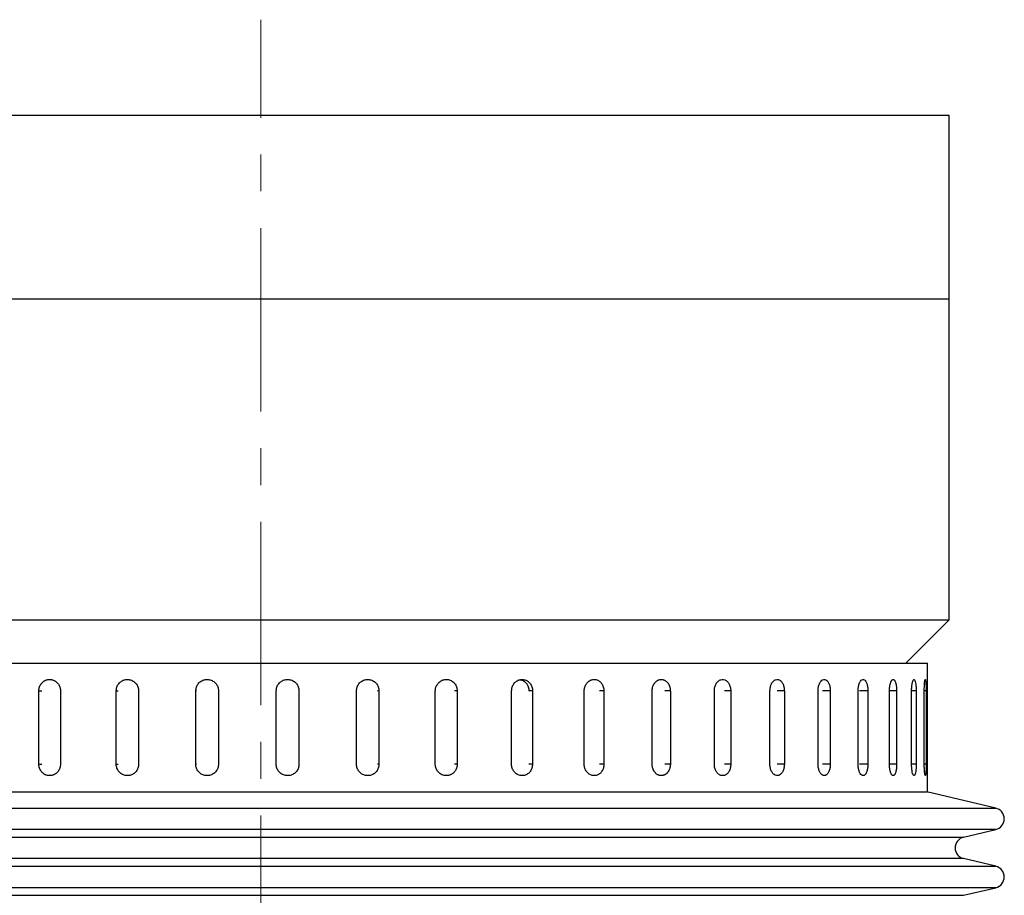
# Model space of a CAD drawing. Header units: inches. Extents: x 1.8 to 31.6, y 1.3 to 21.4.
# Tile 38 of 65: x 11.9 to 14.5, y 13.6 to 16. Entities that reach past the tile are written whole.
import ezdxf

# ---------------------------------------------------------------- set-up
doc = ezdxf.new("R2010")
doc.units = ezdxf.units.IN
doc.header["$MEASUREMENT"] = 0
doc.linetypes.add('CENTERX2', pattern=[0.8, 0.5, -0.1, 0.1, -0.1])

msp = doc.modelspace()

# ---------------------------------------------------------------- linework, layer by layer
at = {"color": 7, "linetype": 'CENTERX2', "lineweight": 18}
msp.add_line((12.5084, 6.9339), (12.5084, 16.0014), dxfattribs=at)
at = {"color": 7, "linetype": 'Continuous', "lineweight": 25}
for p, q in [((10.755, 15.7412), (14.3834, 15.7412)), ((14.3834, 15.2412), (14.3834, 15.7412)), ((10.755, 15.2412), (14.3834, 15.2412)), ((14.3834, 14.3662), (14.3834, 15.2412)), ((10.6334, 14.3662), (12.5079, 14.3662)), ((12.5079, 14.3662), (14.3834, 14.3662)), ((14.2654, 14.2483), (14.3834, 14.3662)), ((10.6929, 14.2483), (14.3239, 14.2483)), ((14.3239, 13.8983), (14.3239, 14.2483)), ((11.9043, 13.9733), (11.9043, 14.1733)), ((11.9043, 14.1733), (11.9122, 14.1733)), ((11.9631, 14.1733), (11.9631, 13.9733)), ((12.1151, 13.9733), (12.1151, 14.1733)), ((12.1151, 14.1733), (12.12, 14.1733)), ((12.1758, 14.1733), (12.1758, 13.9733)), ((12.3316, 13.9733), (12.3316, 14.1733)), ((12.3316, 14.1733), (12.3336, 14.1733)), ((12.3934, 14.1733), (12.3934, 13.9733)), ((12.5507, 13.9733), (12.5507, 14.1733)), ((12.6126, 14.1733), (12.6116, 14.1733)), ((12.6126, 14.1733), (12.6126, 13.9733)), ((12.7691, 13.9733), (12.7691, 14.1733)), ((12.8303, 14.1733), (12.8263, 14.1733)), ((12.8303, 14.1733), (12.8303, 13.9733)), ((12.9838, 13.9733), (12.9838, 14.1733)), ((13.0433, 14.1733), (13.0364, 14.1733)), ((13.0433, 14.1733), (13.0433, 13.9733)), ((13.1915, 13.9733), (13.1915, 14.1733)), ((13.2485, 14.1733), (13.2388, 14.1733)), ((13.2485, 14.1733), (13.2485, 13.9733)), ((13.3893, 13.9733), (13.3893, 14.1733)), ((13.443, 14.1733), (13.4305, 14.1733)), ((13.443, 14.1733), (13.443, 13.9733)), ((13.5742, 13.9733), (13.5742, 14.1733)), ((13.6238, 14.1733), (13.6088, 14.1733)), ((13.6238, 14.1733), (13.6238, 13.9733)), ((13.7436, 13.9733), (13.7436, 14.1733)), ((13.7883, 14.1733), (13.7711, 14.1733)), ((13.7883, 14.1733), (13.7883, 13.9733)), ((13.895, 13.9733), (13.895, 14.1733)), ((13.9342, 14.1733), (13.9149, 14.1733)), ((13.9342, 14.1733), (13.9342, 13.9733)), ((14.0261, 13.9733), (14.0261, 14.1733)), ((14.0592, 14.1733), (14.0382, 14.1733)), ((14.0592, 14.1733), (14.0592, 13.9733)), ((14.1351, 13.9733), (14.1351, 14.1733)), ((14.1617, 14.1733), (14.1392, 14.1733)), ((14.1617, 14.1733), (14.1617, 13.9733)), ((14.2204, 13.9733), (14.2204, 14.1733)), ((14.24, 14.1733), (14.2204, 14.1733)), ((14.24, 14.1733), (14.24, 13.9733)), ((14.2807, 13.9733), (14.2807, 14.1733)), ((14.2931, 14.1733), (14.2807, 14.1733)), ((14.2931, 14.1733), (14.2931, 13.9733)), ((14.3152, 13.9733), (14.3152, 14.1733)), ((14.3202, 14.1733), (14.3152, 14.1733)), ((14.3202, 14.1733), (14.3202, 13.9733)), ((11.9043, 13.9733), (11.9122, 13.9733)), ((12.1151, 13.9733), (12.12, 13.9733)), ((12.3316, 13.9733), (12.3336, 13.9733)), ((12.6126, 13.9733), (12.6116, 13.9733)), ((12.8303, 13.9733), (12.8263, 13.9733)), ((13.0433, 13.9733), (13.0364, 13.9733)), ((13.2485, 13.9733), (13.2388, 13.9733)), ((13.443, 13.9733), (13.4305, 13.9733)), ((13.6238, 13.9733), (13.6088, 13.9733)), ((13.7883, 13.9733), (13.7711, 13.9733)), ((13.9342, 13.9733), (13.9149, 13.9733)), ((14.0592, 13.9733), (14.0382, 13.9733)), ((14.1617, 13.9733), (14.1392, 13.9733)), ((14.24, 13.9733), (14.2204, 13.9733)), ((14.2931, 13.9733), (14.2807, 13.9733)), ((14.3202, 13.9733), (14.3152, 13.9733)), ((10.6929, 13.8983), (14.3239, 13.8983)), ((14.5101, 13.8537), (14.3221, 13.8983)), ((11.3991, 13.8537), (14.5101, 13.8537)), ((14.5101, 13.7954), (10.5066, 13.7954)), ((14.4223, 13.7746), (14.5101, 13.7954)), ((11.4478, 13.7746), (14.4223, 13.7746)), ((14.4223, 13.7162), (10.5944, 13.7162)), ((14.5101, 13.6954), (14.4223, 13.7162)), ((11.3991, 13.6954), (14.5101, 13.6954)), ((14.5101, 13.637), (10.5066, 13.637)), ((14.4223, 13.6162), (14.5101, 13.637)), ((11.4478, 13.6162), (14.4223, 13.6162))]:
    msp.add_line(p, q, dxfattribs=at)
for centre, start, end in [((14.5031, 13.8246), 283.3212, 76.6788), ((14.4292, 13.7454), 103.3212, 256.6788), ((14.5031, 13.6662), 283.3212, 76.6788)]:
    msp.add_arc(centre, 0.03, start, end, dxfattribs=at)
for points, knots in [([(11.9043, 14.1733), (11.9043, 14.1741), (11.9044, 14.1758), (11.9047, 14.1784), (11.9052, 14.181), (11.9059, 14.1835), (11.9071, 14.1867), (11.9087, 14.1898), (11.9107, 14.1926), (11.9128, 14.1952), (11.9153, 14.1976), (11.918, 14.1996), (11.9201, 14.2008), (11.9224, 14.2019), (11.9247, 14.2028), (11.9271, 14.2035), (11.9304, 14.2042), (11.9337, 14.2043), (11.937, 14.2041), (11.9403, 14.2035), (11.9435, 14.2026), (11.9465, 14.2012), (11.9494, 14.1995), (11.9521, 14.1975), (11.9546, 14.1951), (11.9562, 14.1932), (11.9577, 14.1911), (11.9591, 14.1889), (11.9603, 14.1866), (11.9612, 14.1842), (11.962, 14.1817), (11.9626, 14.1791), (11.963, 14.1763), (11.9631, 14.1743), (11.9631, 14.1733)], [0, 0, 0, 0, 0.026375, 0.052933, 0.080068, 0.107403, 0.133778, 0.187424, 0.214759, 0.241136, 0.294786, 0.322124, 0.348503, 0.375064, 0.402204, 0.429543, 0.455919, 0.509568, 0.536904, 0.563278, 0.616921, 0.644254, 0.670629, 0.724275, 0.75161, 0.777988, 0.804549, 0.831688, 0.859027, 0.885405, 0.911966, 0.939105, 0.966444, 1, 1, 1, 1]), ([(12.1151, 14.1733), (12.1154, 14.1767), (12.1161, 14.1837), (12.1213, 14.193), (12.129, 14.2), (12.1386, 14.2041), (12.149, 14.2046), (12.1589, 14.2017), (12.1674, 14.1955), (12.1734, 14.1868), (12.1756, 14.1789), (12.1758, 14.1743), (12.1758, 14.1733)], [0, 0, 0, 0, 0.107362, 0.214723, 0.322094, 0.429472, 0.536839, 0.644195, 0.751556, 0.858932, 0.966307, 1, 1, 1, 1]), ([(12.3316, 14.1733), (12.3319, 14.1767), (12.3326, 14.1837), (12.3379, 14.193), (12.3457, 14.2), (12.3555, 14.2041), (12.3661, 14.2046), (12.3762, 14.2017), (12.3848, 14.1955), (12.3909, 14.1868), (12.3932, 14.1789), (12.3933, 14.1743), (12.3934, 14.1733)], [0, 0, 0, 0, 0.107362, 0.214723, 0.322094, 0.429472, 0.536839, 0.644195, 0.751556, 0.858932, 0.966307, 1, 1, 1, 1]), ([(12.5507, 14.1733), (12.551, 14.1767), (12.5517, 14.1837), (12.557, 14.193), (12.5649, 14.2), (12.5747, 14.2041), (12.5853, 14.2046), (12.5955, 14.2017), (12.6041, 14.1955), (12.6101, 14.1868), (12.6124, 14.1789), (12.6126, 14.1743), (12.6126, 14.1733)], [0, 0, 0, 0, 0.107362, 0.214723, 0.322094, 0.429472, 0.536839, 0.644195, 0.751556, 0.858932, 0.966307, 1, 1, 1, 1]), ([(12.7691, 14.1733), (12.7695, 14.1767), (12.7701, 14.1837), (12.7754, 14.193), (12.7832, 14.2), (12.7929, 14.2041), (12.8034, 14.2046), (12.8134, 14.2017), (12.8219, 14.1955), (12.8279, 14.1868), (12.8301, 14.1789), (12.8303, 14.1743), (12.8303, 14.1733)], [0, 0, 0, 0, 0.1073618, 0.2147232, 0.3220944, 0.429472, 0.536839, 0.6441948, 0.7515565, 0.8589318, 0.9663073, 1, 1, 1, 1]), ([(12.9838, 14.1733), (12.9839, 14.175), (12.984, 14.1785), (12.9853, 14.1835), (12.9874, 14.1883), (12.9902, 14.1927), (12.9937, 14.1965), (12.9977, 14.1996), (13.0022, 14.2021), (13.007, 14.2036), (13.012, 14.2044), (13.017, 14.2042), (13.022, 14.2032), (13.0267, 14.2013), (13.031, 14.1986), (13.0348, 14.1952), (13.0381, 14.1912), (13.0406, 14.1866), (13.0423, 14.1817), (13.0432, 14.1772), (13.0433, 14.1743), (13.0433, 14.1733)], [0, 0, 0, 0, 0.05292, 0.107375, 0.160295, 0.214749, 0.267674, 0.322133, 0.375061, 0.429523, 0.482446, 0.536903, 0.58982, 0.644272, 0.697192, 0.751646, 0.804573, 0.859035, 0.911961, 0.966423, 1, 1, 1, 1]), ([(13.1915, 14.1733), (13.1918, 14.1767), (13.1925, 14.1837), (13.1974, 14.193), (13.2047, 14.2), (13.2138, 14.2041), (13.2235, 14.2046), (13.2328, 14.2017), (13.2407, 14.1955), (13.2463, 14.1868), (13.2484, 14.1789), (13.2485, 14.1743), (13.2485, 14.1733)], [0, 0, 0, 0, 0.107362, 0.214723, 0.322094, 0.429472, 0.536839, 0.644195, 0.751556, 0.858932, 0.966307, 1, 1, 1, 1]), ([(13.2151, 14.2036), (13.2178, 14.2029), (13.2235, 14.2015), (13.2309, 14.1954), (13.2365, 14.1868), (13.2386, 14.1789), (13.2387, 14.1743), (13.2387, 14.1733)], [0, 0, 0, 0, 0.201636, 0.442535, 0.683466, 0.924397, 1, 1, 1, 1]), ([(13.3893, 14.1733), (13.3894, 14.175), (13.3895, 14.1785), (13.3907, 14.1835), (13.3926, 14.1883), (13.3951, 14.1927), (13.3982, 14.1965), (13.4019, 14.1996), (13.406, 14.2021), (13.4103, 14.2036), (13.4148, 14.2044), (13.4193, 14.2042), (13.4238, 14.2032), (13.428, 14.2013), (13.4319, 14.1986), (13.4353, 14.1952), (13.4382, 14.1912), (13.4405, 14.1866), (13.4421, 14.1817), (13.4428, 14.1777), (13.443, 14.1749), (13.443, 14.1738), (13.443, 14.1733)], [0, 0, 0, 0, 0.052919, 0.107373, 0.160293, 0.214746, 0.26767, 0.322129, 0.375056, 0.429518, 0.48244, 0.536897, 0.589814, 0.644264, 0.697184, 0.751638, 0.804564, 0.859025, 0.91195, 0.966412, 0.983183, 1, 1, 1, 1]), ([(13.5742, 14.1733), (13.5742, 14.1741), (13.5743, 14.1758), (13.5745, 14.1784), (13.575, 14.181), (13.5756, 14.1835), (13.5766, 14.1867), (13.578, 14.1898), (13.5797, 14.1926), (13.5815, 14.1952), (13.5836, 14.1976), (13.5859, 14.1996), (13.5877, 14.2008), (13.5896, 14.2019), (13.5916, 14.2028), (13.5937, 14.2035), (13.5964, 14.2042), (13.5992, 14.2043), (13.602, 14.2041), (13.6047, 14.2035), (13.6074, 14.2026), (13.61, 14.2012), (13.6124, 14.1995), (13.6147, 14.1975), (13.6167, 14.1951), (13.6181, 14.1932), (13.6193, 14.1911), (13.6205, 14.1889), (13.6214, 14.1866), (13.6222, 14.1842), (13.6229, 14.1817), (13.6233, 14.1791), (13.6237, 14.1763), (13.6237, 14.1743), (13.6238, 14.1733)], [0, 0, 0, 0, 0.026375, 0.052933, 0.080068, 0.107403, 0.133778, 0.187424, 0.214759, 0.241136, 0.294786, 0.322124, 0.348503, 0.375064, 0.402204, 0.429543, 0.455919, 0.509568, 0.536904, 0.563278, 0.616921, 0.644254, 0.670629, 0.724275, 0.75161, 0.777988, 0.804549, 0.831688, 0.859027, 0.885405, 0.911966, 0.939105, 0.966444, 1, 1, 1, 1]), ([(13.7436, 14.1733), (13.7438, 14.1767), (13.7443, 14.1837), (13.7483, 14.193), (13.754, 14.2), (13.7611, 14.2041), (13.7688, 14.2046), (13.7761, 14.2017), (13.7822, 14.1955), (13.7865, 14.1868), (13.7882, 14.1789), (13.7883, 14.1743), (13.7883, 14.1733)], [0, 0, 0, 0, 0.1073618, 0.2147232, 0.3220944, 0.429472, 0.536839, 0.6441948, 0.7515565, 0.8589318, 0.9663073, 1, 1, 1, 1]), ([(13.895, 14.1733), (13.8952, 14.1767), (13.8956, 14.1837), (13.8991, 14.193), (13.9041, 14.2), (13.9104, 14.2041), (13.9171, 14.2046), (13.9235, 14.2017), (13.9289, 14.1955), (13.9326, 14.1868), (13.934, 14.1789), (13.9341, 14.1743), (13.9342, 14.1733)], [0, 0, 0, 0, 0.107362, 0.214723, 0.322094, 0.429472, 0.536839, 0.644195, 0.751556, 0.858932, 0.966307, 1, 1, 1, 1]), ([(14.0261, 14.1733), (14.0263, 14.1767), (14.0267, 14.1837), (14.0296, 14.193), (14.0339, 14.2), (14.0392, 14.2041), (14.0449, 14.2046), (14.0502, 14.2017), (14.0548, 14.1955), (14.0579, 14.1868), (14.0591, 14.1789), (14.0592, 14.1743), (14.0592, 14.1733)], [0, 0, 0, 0, 0.107362, 0.214723, 0.322094, 0.429472, 0.536839, 0.644195, 0.751556, 0.858932, 0.966307, 1, 1, 1, 1]), ([(14.1351, 14.1733), (14.1353, 14.1767), (14.1356, 14.1837), (14.1379, 14.193), (14.1414, 14.2), (14.1457, 14.2041), (14.1502, 14.2046), (14.1545, 14.2017), (14.1581, 14.1955), (14.1607, 14.1868), (14.1616, 14.1789), (14.1617, 14.1743), (14.1617, 14.1733)], [0, 0, 0, 0, 0.107362, 0.214723, 0.322094, 0.429472, 0.536839, 0.644195, 0.751556, 0.858932, 0.966307, 1, 1, 1, 1]), ([(14.2204, 14.1733), (14.2204, 14.1741), (14.2204, 14.1758), (14.2205, 14.1784), (14.2207, 14.181), (14.221, 14.1835), (14.2214, 14.1867), (14.222, 14.1898), (14.2226, 14.1926), (14.2234, 14.1952), (14.2243, 14.1976), (14.2252, 14.1996), (14.2259, 14.2008), (14.2267, 14.2019), (14.2275, 14.2028), (14.2283, 14.2035), (14.2294, 14.2042), (14.2305, 14.2043), (14.2316, 14.2041), (14.2327, 14.2035), (14.2337, 14.2026), (14.2347, 14.2012), (14.2357, 14.1995), (14.2365, 14.1975), (14.2373, 14.1951), (14.2379, 14.1932), (14.2383, 14.1911), (14.2388, 14.1889), (14.2391, 14.1866), (14.2395, 14.1842), (14.2397, 14.1817), (14.2399, 14.1791), (14.24, 14.1763), (14.24, 14.1743), (14.24, 14.1733)], [0, 0, 0, 0, 0.026375, 0.052933, 0.080068, 0.107403, 0.133778, 0.187424, 0.214759, 0.241136, 0.294786, 0.322124, 0.348503, 0.375064, 0.402204, 0.429543, 0.455919, 0.509568, 0.536904, 0.563278, 0.616921, 0.644254, 0.670629, 0.724275, 0.75161, 0.777988, 0.804549, 0.831688, 0.859027, 0.885405, 0.911966, 0.939105, 0.966444, 1, 1, 1, 1]), ([(14.2807, 14.1733), (14.2808, 14.1767), (14.281, 14.1837), (14.2821, 14.193), (14.2838, 14.2), (14.2858, 14.2041), (14.2879, 14.2046), (14.2899, 14.2017), (14.2916, 14.1955), (14.2927, 14.1868), (14.2931, 14.1789), (14.2931, 14.1743), (14.2931, 14.1733)], [0, 0, 0, 0, 0.107362, 0.214723, 0.322094, 0.429472, 0.536839, 0.644195, 0.751556, 0.858932, 0.966307, 1, 1, 1, 1]), ([(14.3152, 14.1733), (14.3153, 14.1767), (14.3153, 14.1837), (14.3158, 14.193), (14.3166, 14.2), (14.3174, 14.2041), (14.3183, 14.2046), (14.319, 14.2017), (14.3196, 14.1955), (14.32, 14.1868), (14.3202, 14.1789), (14.3202, 14.1743), (14.3202, 14.1733)], [0, 0, 0, 0, 0.1073618, 0.2147232, 0.3220944, 0.429472, 0.536839, 0.6441948, 0.7515565, 0.8589318, 0.9663073, 1, 1, 1, 1]), ([(11.9631, 13.9733), (11.9631, 13.9724), (11.963, 13.9707), (11.9627, 13.9681), (11.9622, 13.9655), (11.9612, 13.9622), (11.9599, 13.959), (11.9581, 13.956), (11.9562, 13.9532), (11.9539, 13.9506), (11.9513, 13.9484), (11.9493, 13.947), (11.9471, 13.9457), (11.9449, 13.9446), (11.9425, 13.9437), (11.9393, 13.9428), (11.936, 13.9423), (11.9327, 13.9422), (11.9294, 13.9425), (11.9262, 13.9432), (11.923, 13.9443), (11.92, 13.9457), (11.9172, 13.9475), (11.9146, 13.9496), (11.9128, 13.9514), (11.9111, 13.9533), (11.9096, 13.9554), (11.9083, 13.9576), (11.9071, 13.9599), (11.9061, 13.9623), (11.9054, 13.9648), (11.9048, 13.9674), (11.9044, 13.9702), (11.9043, 13.9722), (11.9043, 13.9733)], [0, 0, 0, 0, 0.026375, 0.052932, 0.080068, 0.107403, 0.160482, 0.187424, 0.214759, 0.267843, 0.294787, 0.322124, 0.348503, 0.375065, 0.402204, 0.429543, 0.482625, 0.509568, 0.536905, 0.589981, 0.616922, 0.644255, 0.697335, 0.724277, 0.751611, 0.777989, 0.804551, 0.831689, 0.859028, 0.885406, 0.911967, 0.939106, 0.966444, 1, 1, 1, 1]), ([(12.1758, 13.9733), (12.1755, 13.9698), (12.1748, 13.9628), (12.1695, 13.9535), (12.1618, 13.9465), (12.1522, 13.9424), (12.1418, 13.9419), (12.1318, 13.9449), (12.1234, 13.951), (12.1175, 13.9597), (12.1152, 13.9676), (12.1151, 13.9722), (12.1151, 13.9733)], [0, 0, 0, 0, 0.1073618, 0.2147232, 0.3220944, 0.429472, 0.536839, 0.6441948, 0.7515565, 0.8589318, 0.9663073, 1, 1, 1, 1]), ([(12.3934, 13.9733), (12.393, 13.9698), (12.3923, 13.9628), (12.387, 13.9535), (12.3792, 13.9465), (12.3694, 13.9424), (12.3588, 13.9419), (12.3487, 13.9449), (12.3401, 13.951), (12.334, 13.9597), (12.3318, 13.9676), (12.3316, 13.9722), (12.3316, 13.9733)], [0, 0, 0, 0, 0.107362, 0.214723, 0.322094, 0.429472, 0.536839, 0.644195, 0.751556, 0.858932, 0.966307, 1, 1, 1, 1]), ([(12.6126, 13.9733), (12.6123, 13.9698), (12.6116, 13.9628), (12.6062, 13.9535), (12.5984, 13.9465), (12.5886, 13.9424), (12.578, 13.9419), (12.5678, 13.9449), (12.5592, 13.951), (12.5531, 13.9597), (12.5508, 13.9676), (12.5507, 13.9722), (12.5507, 13.9733)], [0, 0, 0, 0, 0.1073618, 0.2147232, 0.3220944, 0.429472, 0.536839, 0.6441948, 0.7515565, 0.8589318, 0.9663073, 1, 1, 1, 1]), ([(12.8303, 13.9733), (12.83, 13.9698), (12.8293, 13.9628), (12.824, 13.9535), (12.8163, 13.9465), (12.8066, 13.9424), (12.7962, 13.9419), (12.7861, 13.9449), (12.7776, 13.951), (12.7716, 13.9597), (12.7693, 13.9676), (12.7692, 13.9722), (12.7691, 13.9733)], [0, 0, 0, 0, 0.107362, 0.214723, 0.322094, 0.429472, 0.536839, 0.644195, 0.751556, 0.858932, 0.966307, 1, 1, 1, 1]), ([(13.0433, 13.9733), (13.0433, 13.9724), (13.0433, 13.9707), (13.043, 13.9681), (13.0424, 13.9655), (13.0417, 13.963), (13.0405, 13.9598), (13.0389, 13.9567), (13.0369, 13.9539), (13.0347, 13.9513), (13.0322, 13.9489), (13.0294, 13.947), (13.0273, 13.9457), (13.025, 13.9446), (13.0226, 13.9437), (13.0202, 13.943), (13.0169, 13.9424), (13.0136, 13.9422), (13.0102, 13.9424), (13.0069, 13.943), (13.0037, 13.9439), (13.0006, 13.9453), (12.9976, 13.947), (12.9949, 13.949), (12.9924, 13.9514), (12.9907, 13.9533), (12.9892, 13.9554), (12.9878, 13.9576), (12.9866, 13.9599), (12.9857, 13.9623), (12.9849, 13.9648), (12.9843, 13.9674), (12.9839, 13.9702), (12.9838, 13.9722), (12.9838, 13.9733)], [0, 0, 0, 0, 0.026375, 0.052933, 0.080068, 0.107403, 0.133778, 0.187424, 0.214759, 0.241136, 0.294786, 0.322124, 0.348503, 0.375064, 0.402204, 0.429543, 0.455919, 0.509568, 0.536904, 0.563278, 0.616921, 0.644254, 0.670629, 0.724275, 0.75161, 0.777988, 0.804549, 0.831688, 0.859027, 0.885405, 0.911966, 0.939105, 0.966444, 1, 1, 1, 1]), ([(13.2485, 13.9733), (13.2482, 13.9698), (13.2476, 13.9628), (13.2427, 13.9535), (13.2355, 13.9465), (13.2265, 13.9424), (13.2168, 13.9419), (13.2074, 13.9449), (13.1994, 13.951), (13.1938, 13.9597), (13.1917, 13.9676), (13.1915, 13.9722), (13.1915, 13.9733)], [0, 0, 0, 0, 0.107362, 0.214723, 0.322094, 0.429472, 0.536839, 0.644195, 0.751556, 0.858932, 0.966307, 1, 1, 1, 1]), ([(13.443, 13.9733), (13.4429, 13.9715), (13.4428, 13.968), (13.4416, 13.963), (13.4398, 13.9582), (13.4373, 13.9538), (13.4342, 13.95), (13.4306, 13.9469), (13.4265, 13.9445), (13.4222, 13.9429), (13.4177, 13.9422), (13.4132, 13.9423), (13.4087, 13.9434), (13.4045, 13.9452), (13.4005, 13.9479), (13.3971, 13.9513), (13.3941, 13.9554), (13.3918, 13.9599), (13.3902, 13.9648), (13.3895, 13.9688), (13.3893, 13.9716), (13.3893, 13.9727), (13.3893, 13.9733)], [0, 0, 0, 0, 0.052919, 0.107373, 0.160293, 0.214746, 0.26767, 0.322129, 0.375056, 0.429518, 0.48244, 0.536897, 0.589814, 0.644264, 0.697184, 0.751638, 0.804564, 0.859025, 0.91195, 0.966412, 0.983183, 1, 1, 1, 1]), ([(13.6238, 13.9733), (13.6238, 13.9724), (13.6237, 13.9707), (13.6235, 13.9681), (13.623, 13.9655), (13.6222, 13.9622), (13.6211, 13.959), (13.6197, 13.956), (13.618, 13.9532), (13.6161, 13.9506), (13.614, 13.9484), (13.6123, 13.947), (13.6105, 13.9457), (13.6086, 13.9446), (13.6066, 13.9437), (13.6039, 13.9428), (13.6012, 13.9423), (13.5984, 13.9422), (13.5956, 13.9425), (13.5929, 13.9432), (13.5902, 13.9443), (13.5876, 13.9457), (13.5852, 13.9475), (13.583, 13.9496), (13.5814, 13.9514), (13.58, 13.9533), (13.5788, 13.9554), (13.5776, 13.9576), (13.5763, 13.9607), (13.5753, 13.964), (13.5746, 13.9674), (13.5744, 13.9696), (13.5742, 13.9716), (13.5742, 13.9727), (13.5742, 13.9733)], [0, 0, 0, 0, 0.026376, 0.052934, 0.08007, 0.107406, 0.160487, 0.18743, 0.214766, 0.267852, 0.294797, 0.322135, 0.348515, 0.375077, 0.402218, 0.429558, 0.482641, 0.509586, 0.536923, 0.590001, 0.616943, 0.644277, 0.697358, 0.724301, 0.751637, 0.778016, 0.804578, 0.831718, 0.859057, 0.911952, 0.939092, 0.966431, 0.983192, 1, 1, 1, 1]), ([(13.7883, 13.9733), (13.7881, 13.9698), (13.7876, 13.9628), (13.7838, 13.9535), (13.7782, 13.9465), (13.7711, 13.9424), (13.7635, 13.9419), (13.7561, 13.9449), (13.7498, 13.951), (13.7454, 13.9597), (13.7437, 13.9676), (13.7436, 13.9722), (13.7436, 13.9733)], [0, 0, 0, 0, 0.107362, 0.214723, 0.322094, 0.429472, 0.536839, 0.644195, 0.751556, 0.858932, 0.966307, 1, 1, 1, 1]), ([(13.9342, 13.9733), (13.9339, 13.9698), (13.9335, 13.9628), (13.9302, 13.9535), (13.9253, 13.9465), (13.9191, 13.9424), (13.9125, 13.9419), (13.906, 13.9449), (13.9005, 13.951), (13.8966, 13.9597), (13.8951, 13.9676), (13.895, 13.9722), (13.895, 13.9733)], [0, 0, 0, 0, 0.107362, 0.214723, 0.322094, 0.429472, 0.536839, 0.644195, 0.751556, 0.858932, 0.966307, 1, 1, 1, 1]), ([(14.0592, 13.9733), (14.0591, 13.9698), (14.0587, 13.9628), (14.0559, 13.9535), (14.0518, 13.9465), (14.0466, 13.9424), (14.0409, 13.9419), (14.0355, 13.9449), (14.0308, 13.951), (14.0275, 13.9597), (14.0262, 13.9676), (14.0261, 13.9722), (14.0261, 13.9733)], [0, 0, 0, 0, 0.107362, 0.214723, 0.322094, 0.429472, 0.536839, 0.644195, 0.751556, 0.858932, 0.966307, 1, 1, 1, 1]), ([(14.1617, 13.9733), (14.1615, 13.9698), (14.1613, 13.9628), (14.1591, 13.9535), (14.1558, 13.9465), (14.1516, 13.9424), (14.1471, 13.9419), (14.1427, 13.9449), (14.1389, 13.951), (14.1362, 13.9597), (14.1352, 13.9676), (14.1351, 13.9722), (14.1351, 13.9733)], [0, 0, 0, 0, 0.107362, 0.214723, 0.322094, 0.429472, 0.536839, 0.644195, 0.751556, 0.858932, 0.966307, 1, 1, 1, 1]), ([(14.24, 13.9733), (14.24, 13.9724), (14.24, 13.9707), (14.2399, 13.9681), (14.2398, 13.9655), (14.2395, 13.963), (14.2391, 13.9598), (14.2386, 13.9567), (14.238, 13.9539), (14.2373, 13.9513), (14.2365, 13.9489), (14.2356, 13.947), (14.2349, 13.9457), (14.2342, 13.9446), (14.2334, 13.9437), (14.2326, 13.943), (14.2316, 13.9424), (14.2305, 13.9422), (14.2293, 13.9424), (14.2282, 13.943), (14.2272, 13.9439), (14.2261, 13.9453), (14.2251, 13.947), (14.2242, 13.949), (14.2234, 13.9514), (14.2228, 13.9533), (14.2223, 13.9554), (14.2218, 13.9576), (14.2214, 13.9599), (14.2211, 13.9623), (14.2208, 13.9648), (14.2206, 13.9674), (14.2204, 13.9702), (14.2204, 13.9722), (14.2204, 13.9733)], [0, 0, 0, 0, 0.026375, 0.052933, 0.080068, 0.107403, 0.133778, 0.187424, 0.214759, 0.241136, 0.294786, 0.322124, 0.348503, 0.375064, 0.402204, 0.429543, 0.455919, 0.509568, 0.536904, 0.563278, 0.616921, 0.644254, 0.670629, 0.724275, 0.75161, 0.777988, 0.804549, 0.831688, 0.859027, 0.885405, 0.911966, 0.939105, 0.966444, 1, 1, 1, 1]), ([(14.2931, 13.9733), (14.2931, 13.9698), (14.2929, 13.9628), (14.292, 13.9535), (14.2905, 13.9465), (14.2886, 13.9424), (14.2865, 13.9419), (14.2844, 13.9449), (14.2826, 13.951), (14.2813, 13.9597), (14.2808, 13.9676), (14.2807, 13.9722), (14.2807, 13.9733)], [0, 0, 0, 0, 0.107362, 0.214723, 0.322094, 0.429472, 0.536839, 0.644195, 0.751556, 0.858932, 0.966307, 1, 1, 1, 1]), ([(14.3202, 13.9733), (14.3202, 13.9698), (14.3201, 13.9628), (14.3198, 13.9535), (14.3193, 13.9465), (14.3185, 13.9424), (14.3177, 13.9419), (14.3168, 13.9449), (14.316, 13.951), (14.3155, 13.9597), (14.3152, 13.9676), (14.3152, 13.9722), (14.3152, 13.9733)], [0, 0, 0, 0, 0.107362, 0.214723, 0.322094, 0.429472, 0.536839, 0.644195, 0.751556, 0.858932, 0.966307, 1, 1, 1, 1])]:
    msp.add_open_spline(points, degree=3, knots=knots, dxfattribs=at)

doc.saveas('drawing.dxf')
